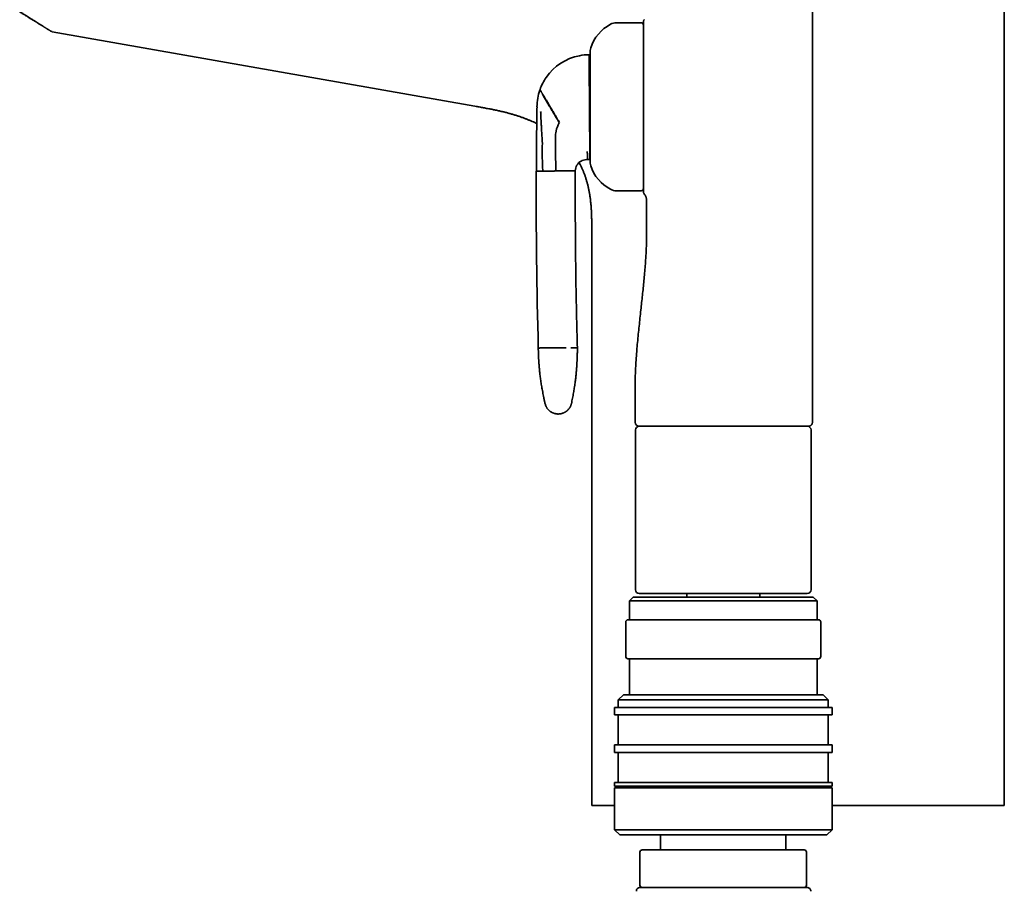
# Model space of a CAD drawing. Header units: millimetres. Extents: x 8 to 747, y 12 to 1054.
# Tile 15 of 26: x 74 to 206, y 809 to 926. Entities that reach past the tile are written whole.
import ezdxf

# ---------------------------------------------------------------- set-up
doc = ezdxf.new("R2010")
doc.units = ezdxf.units.MM

msp = doc.modelspace()

# ---------------------------------------------------------------- linework, layer by layer
at = {"color": 7, "linetype": 'Continuous', "lineweight": 35}
for p, q in [((179.93, 1018.78), (179.93, 899.38)), ((205.51, 820.8), (205.51, 963.01)), ((157.11, 925.18), (153.81, 925.18)), ((78.58, 923.99), (134.94, 914.06)), ((134.94, 914.06), (134.94, 914.06)), ((145.7, 908.4), (145.68, 909.9)), ((145.7, 908.15), (145.7, 908.4)), ((145.7, 908.15), (145.72, 905.42)), ((149.96, 906.93), (149.81, 906.93)), ((150.27, 906.93), (149.96, 906.93)), ((143.12, 905.39), (143.98, 905.4)), ((147.47, 905.43), (148.32, 905.44)), ((153.81, 902.78), (157.11, 902.78)), ((157.81, 901.49), (157.81, 899.38)), ((150.51, 897.46), (150.51, 820.8)), ((150.51, 897.46), (150.51, 897.46)), ((156.31, 874.38), (156.31, 871.88)), ((179.93, 874.38), (179.93, 871.88)), ((156.34, 870.88), (156.34, 849.58)), ((179.45, 871.38), (179.43, 871.38)), ((179.74, 849.58), (179.74, 870.88)), ((156.04, 848.58), (155.54, 848.08)), ((155.54, 848.08), (155.54, 845.58)), ((180.54, 848.08), (155.54, 848.08)), ((156.04, 848.58), (180.04, 848.58)), ((179.23, 849.08), (156.84, 849.08)), ((163.17, 849.08), (163.17, 848.58)), ((172.91, 848.58), (172.91, 849.08)), ((179.24, 849.08), (179.23, 849.08)), ((180.54, 848.08), (180.04, 848.58)), ((180.54, 845.58), (180.54, 848.08)), ((155.34, 845.58), (156.31, 845.58)), ((156.31, 845.58), (180.74, 845.58)), ((155.04, 845.28), (155.04, 840.68)), ((181.04, 840.68), (181.04, 845.28)), ((156.31, 840.38), (155.34, 840.38)), ((155.54, 840.38), (155.54, 835.58)), ((180.74, 840.38), (156.31, 840.38)), ((180.54, 835.58), (180.54, 840.38)), ((154.74, 835.58), (154.04, 834.88)), ((154.04, 834.88), (154.04, 833.88)), ((173.4, 834.88), (154.04, 834.88)), ((154.74, 835.58), (173.13, 835.58)), ((173.13, 835.58), (181.34, 835.58)), ((182.04, 834.88), (173.4, 834.88)), ((182.04, 834.88), (181.34, 835.58)), ((182.04, 833.88), (182.04, 834.88)), ((153.54, 833.88), (153.54, 832.88)), ((153.54, 833.88), (173.59, 833.88)), ((173.59, 833.88), (182.54, 833.88)), ((182.54, 832.88), (182.54, 833.88)), ((173.59, 832.88), (153.54, 832.88)), ((154.04, 832.88), (154.04, 828.88)), ((182.54, 832.88), (173.59, 832.88)), ((182.04, 828.88), (182.04, 832.88)), ((153.54, 828.88), (153.54, 827.88)), ((173.59, 828.88), (153.54, 828.88)), ((182.54, 828.88), (173.59, 828.88)), ((182.54, 827.88), (182.54, 828.88)), ((173.59, 827.88), (153.54, 827.88)), ((154.04, 827.88), (154.04, 823.88)), ((182.54, 827.88), (173.59, 827.88)), ((182.04, 823.88), (182.04, 827.88)), ((153.54, 823.88), (153.54, 823.38)), ((173.59, 823.88), (153.54, 823.88)), ((173.59, 823.38), (153.54, 823.38)), ((153.54, 823.18), (153.54, 817.58)), ((173.59, 823.18), (153.54, 823.18)), ((154.04, 823.38), (154.04, 823.18)), ((182.54, 823.88), (173.59, 823.88)), ((182.54, 823.38), (173.59, 823.38)), ((182.54, 823.18), (173.59, 823.18)), ((182.04, 823.18), (182.04, 823.38)), ((182.54, 823.38), (182.54, 823.88)), ((182.54, 817.58), (182.54, 823.18)), ((150.51, 820.8), (153.54, 820.8)), ((182.54, 820.8), (205.51, 820.8)), ((153.54, 817.58), (154.24, 816.88)), ((153.54, 817.58), (173.59, 817.58)), ((173.33, 816.88), (154.24, 816.88)), ((159.69, 816.88), (159.69, 814.88)), ((181.84, 816.88), (173.33, 816.88)), ((173.59, 817.58), (182.54, 817.58)), ((176.39, 814.88), (176.39, 816.88)), ((181.84, 816.88), (182.54, 817.58)), ((156.94, 814.58), (156.94, 810.18)), ((157.24, 814.88), (178.84, 814.88)), ((179.14, 810.18), (179.14, 814.58)), ((156.96, 809.88), (179.22, 809.88))]:
    msp.add_line(p, q, dxfattribs=at)
at = {"color": 7, "linetype": 'Continuous', "lineweight": 35, "flags": 128}
msp.add_lwpolyline([(179.93, 874.38), (179.93, 882.88), (179.93, 888.38), (179.93, 893.88), (179.93, 899.38)], dxfattribs=at)
at = {"color": 7, "linetype": 'Continuous', "lineweight": 35}
for centre, radius, start, end in [((155.59, 920.12), 5.5, 117.9351, 161.601), ((153.81, 923.48), 1.7, 90, 117.9351), ((157.11, 924.88), 0.3, 0, 90), ((151.51, 921.48), 1.2, 161.601, 180), ((150.21, 913.93), 7, 101.1463, 145.3668), ((150.21, 913.93), 7, 90.4713, 101.1463), ((151.16, 919.94), 1, 180.4713, 211.4748), ((150.21, 913.93), 7, 145.3668, 160.4312), ((150.21, 913.93), 7, 161.0747, 179.489), ((150.21, 913.93), 7, 160.4312, 161.0747), ((872.24, 902.28), 729.12, 179.07952, 179.18889), ((872.24, 902.28), 729.12, 179.18889, 179.39181), ((149.68, 909.93), 4, 151.1937, 168.4594), ((872.24, 902.28), 729.12, 179.39181, 179.42566), ((149.68, 909.93), 4, 168.4594, 180.4713), ((872.24, 902.28), 729.12, 179.42566, 179.75553), ((151.26, 907.94), 1, 162.061, 180.4713), ((149.82, 905.43), 1.5, 119.5264, 179.7504), ((149.82, 905.43), 1.5, 90.4713, 119.5265), ((151.51, 906.48), 1.2, 180, 198.399), ((155.59, 907.84), 5.5, 198.399, 242.0649), ((928.69, 902.56), 785.58, 179.79334, 181.51342), ((157.11, 903.08), 0.3, 270, 0), ((153.81, 904.48), 1.7, 242.0649, 270), ((156.81, 871.88), 0.5, 180, 270), ((156.84, 870.88), 0.5, 90, 180), ((179.24, 870.88), 0.5, 0, 90), ((156.84, 849.58), 0.5, 180, 270), ((179.24, 849.58), 0.5, 270, 0), ((155.34, 845.28), 0.3, 90, 180), ((180.74, 845.28), 0.3, 0, 90), ((155.34, 840.68), 0.3, 180, 270), ((180.74, 840.68), 0.3, 270, 0), ((157.24, 814.58), 0.3, 90, 180), ((178.84, 814.58), 0.3, 0, 90), ((156.96, 809.38), 0.5, 90, 182.4813), ((157.24, 810.18), 0.3, 180, 270), ((178.84, 810.18), 0.3, 270, 0), ((179.22, 809.38), 0.5, 357.5187, 90)]:
    msp.add_arc(centre, radius, start, end, dxfattribs=at)
for points, knots in [([(74.25, 926.66), (74.31, 926.62), (74.48, 926.51), (74.76, 926.34), (75.08, 926.14), (75.38, 925.95), (75.67, 925.77), (75.91, 925.62), (76.05, 925.53), (76.1, 925.5)], [0, 0, 0, 0, 0.082967, 0.272159, 0.43251, 0.592718, 0.752769, 0.91263, 1, 1, 1, 1]), ([(74.27, 926.65), (74.4, 926.57), (74.66, 926.41), (75.04, 926.17), (75.38, 925.96), (75.68, 925.77), (75.88, 925.64), (75.98, 925.58), (76, 925.56)], [0, 0, 0, 0, 0.2135812, 0.4270408, 0.640367, 0.8002716, 0.9600897, 1, 1, 1, 1]), ([(78.35, 924.09), (78.36, 924.09), (78.38, 924.08), (78.4, 924.07), (78.41, 924.06), (78.41, 924.06), (78.39, 924.07), (78.37, 924.09), (78.33, 924.11), (78.28, 924.14), (78.22, 924.18), (78.16, 924.22), (78.07, 924.27), (77.98, 924.33), (77.88, 924.39), (77.79, 924.45), (77.71, 924.5), (77.64, 924.54), (77.58, 924.58), (77.51, 924.62), (77.43, 924.67), (77.36, 924.72), (77.26, 924.78), (77.13, 924.86), (76.97, 924.96), (76.85, 925.04), (76.76, 925.09), (76.71, 925.12), (76.65, 925.16), (76.6, 925.19), (76.55, 925.22), (76.5, 925.26), (76.41, 925.31), (76.29, 925.39), (76.14, 925.48), (76.04, 925.54), (76, 925.56)], [0, 0, 0, 0, 0.018332, 0.0578482, 0.0972128, 0.1365264, 0.1758901, 0.2154045, 0.2551691, 0.2934176, 0.3319754, 0.3709232, 0.4103394, 0.4502995, 0.4908759, 0.532138, 0.5531816, 0.5744002, 0.5958017, 0.6173937, 0.6391837, 0.6611789, 0.6833865, 0.724673, 0.7667365, 0.8096152, 0.822176, 0.8347996, 0.8474867, 0.8602383, 0.873055, 0.8859376, 0.898887, 0.9348474, 0.9713335, 1, 1, 1, 1]), ([(157.51, 925.6), (157.5, 925.57), (157.46, 925.53), (157.43, 925.45), (157.41, 925.38), (157.41, 925.32), (157.41, 925.29)], [0, 0, 0, 0, 0.248339, 0.499998, 0.751658, 1, 1, 1, 1]), ([(78.35, 924.09), (78.37, 924.08), (78.42, 924.06), (78.48, 924.03), (78.53, 924.01), (78.56, 924), (78.58, 924)], [0, 0, 0, 0, 0.255335, 0.512609, 0.771862, 1, 1, 1, 1]), ([(157.41, 925.29), (157.41, 925.29), (157.41, 925.29), (157.41, 925.27), (157.41, 925.24), (157.41, 925.2), (157.41, 925.16), (157.41, 925.12), (157.41, 925.08), (157.41, 925.04), (157.41, 925), (157.41, 924.95), (157.41, 924.9), (157.41, 924.85), (157.41, 924.79), (157.41, 924.75), (157.41, 924.72), (157.41, 924.7), (157.41, 924.69), (157.41, 924.68), (157.41, 924.66), (157.41, 924.65), (157.41, 924.64), (157.41, 924.63), (157.41, 924.62), (157.41, 924.6), (157.41, 924.58), (157.41, 924.56), (157.41, 924.54), (157.41, 924.51), (157.41, 924.48), (157.41, 924.46), (157.41, 924.44), (157.41, 924.41), (157.41, 924.38), (157.41, 924.34), (157.41, 924.32), (157.41, 924.31)], [0, 0, 0, 0, 0.06134, 0.123894, 0.187796, 0.253045, 0.311431, 0.351101, 0.391933, 0.433942, 0.477143, 0.516459, 0.552029, 0.594929, 0.641068, 0.69045, 0.700126, 0.709918, 0.719825, 0.729847, 0.739985, 0.750218, 0.7534, 0.761358, 0.772067, 0.785527, 0.79917, 0.814811, 0.832451, 0.852088, 0.873724, 0.890361, 0.905965, 0.920919, 0.950138, 0.976499, 1, 1, 1, 1]), ([(157.41, 908.71), (157.41, 908.8), (157.41, 908.99), (157.41, 909.27), (157.41, 909.56), (157.41, 909.86), (157.41, 910.15), (157.41, 910.46), (157.41, 910.75), (157.41, 911.03), (157.41, 911.28), (157.41, 911.54), (157.41, 911.8), (157.41, 912.06), (157.41, 912.32), (157.41, 912.62), (157.41, 912.95), (157.41, 913.32), (157.41, 913.68), (157.41, 914.05), (157.41, 914.42), (157.41, 914.81), (157.41, 915.23), (157.41, 915.68), (157.41, 916.12), (157.41, 916.56), (157.41, 916.97), (157.41, 917.35), (157.41, 917.71), (157.41, 918.06), (157.41, 918.4), (157.41, 918.74), (157.41, 919.06), (157.41, 919.35), (157.41, 919.63), (157.41, 919.89), (157.41, 920.15), (157.41, 920.41), (157.41, 920.66), (157.41, 920.91), (157.41, 921.17), (157.41, 921.42), (157.41, 921.66), (157.41, 921.9), (157.41, 922.13), (157.41, 922.34), (157.41, 922.58), (157.41, 922.82), (157.41, 923.07), (157.41, 923.3), (157.41, 923.5), (157.41, 923.67), (157.41, 923.81), (157.41, 923.95), (157.41, 924.07), (157.41, 924.19), (157.41, 924.27), (157.41, 924.3), (157.41, 924.31)], [0, 0, 0, 0, 0.016754, 0.03348, 0.05019, 0.0669, 0.083624, 0.100377, 0.117896, 0.131832, 0.145754, 0.159669, 0.173585, 0.187511, 0.201456, 0.215427, 0.234702, 0.253936, 0.273151, 0.29237, 0.311613, 0.330904, 0.354522, 0.378084, 0.40163, 0.425201, 0.448837, 0.468525, 0.488168, 0.507791, 0.527418, 0.547071, 0.566774, 0.583298, 0.599791, 0.616265, 0.632734, 0.649213, 0.665714, 0.682252, 0.700013, 0.717741, 0.735452, 0.753164, 0.770893, 0.788658, 0.805672, 0.828668, 0.851642, 0.874632, 0.897675, 0.914425, 0.931148, 0.947858, 0.964568, 0.981295, 0.99805, 1, 1, 1, 1]), ([(157.41, 924.31), (157.41, 924.26), (157.41, 924.16), (157.41, 924), (157.41, 923.81), (157.41, 923.62), (157.41, 923.41), (157.41, 923.18), (157.41, 922.95), (157.41, 922.7), (157.41, 922.44), (157.41, 922.16), (157.41, 921.88), (157.41, 921.58), (157.41, 921.27), (157.41, 920.95), (157.41, 920.62), (157.41, 920.28), (157.41, 919.94), (157.41, 919.58), (157.41, 919.22), (157.41, 918.85), (157.41, 918.47), (157.41, 918.08), (157.41, 917.68), (157.41, 917.3), (157.41, 916.92), (157.41, 916.56), (157.41, 916.19), (157.41, 915.83), (157.41, 915.46), (157.41, 915.09), (157.41, 914.72), (157.41, 914.35), (157.41, 914.11), (157.41, 913.98)], [0, 0, 0, 0, 0.031375, 0.062714, 0.094064, 0.125474, 0.156664, 0.187806, 0.218946, 0.250132, 0.281291, 0.312387, 0.343464, 0.374572, 0.405838, 0.437026, 0.468183, 0.499357, 0.530262, 0.56116, 0.592097, 0.623122, 0.654282, 0.685625, 0.717197, 0.749042, 0.777028, 0.804977, 0.832919, 0.860883, 0.888898, 0.91649, 0.944187, 0.972015, 1, 1, 1, 1]), ([(150.31, 921.48), (150.31, 921.48), (150.31, 921.48), (150.31, 921.47), (150.31, 921.45), (150.31, 921.42), (150.31, 921.38), (150.31, 921.33), (150.31, 921.27), (150.31, 921.21), (150.31, 921.13), (150.31, 921.04), (150.31, 920.94), (150.31, 920.82), (150.31, 920.69), (150.31, 920.55), (150.31, 920.42), (150.31, 920.28), (150.31, 920.14), (150.31, 919.99), (150.31, 919.83), (150.31, 919.67), (150.31, 919.52), (150.31, 919.37), (150.31, 919.22), (150.31, 919.07), (150.31, 918.91), (150.31, 918.73), (150.31, 918.51), (150.31, 918.27), (150.31, 918.01), (150.31, 917.75), (150.31, 917.49), (150.31, 917.21), (150.31, 916.93), (150.31, 916.64), (150.31, 916.35), (150.31, 916.06), (150.31, 915.76), (150.31, 915.45), (150.31, 915.15), (150.31, 914.84), (150.31, 914.55), (150.31, 914.28), (150.31, 914.03), (150.31, 913.78), (150.31, 913.53), (150.31, 913.27), (150.31, 913.02), (150.31, 912.75), (150.31, 912.49), (150.31, 912.22), (150.31, 911.96), (150.31, 911.7), (150.31, 911.44), (150.31, 911.17), (150.31, 910.89), (150.31, 910.62), (150.31, 910.44), (150.31, 910.35)], [0, 0, 0, 0, 0.01311, 0.02931, 0.045531, 0.061794, 0.079253, 0.096678, 0.114093, 0.131519, 0.148981, 0.165819, 0.1852, 0.204564, 0.223943, 0.243369, 0.259835, 0.276274, 0.292704, 0.309145, 0.325616, 0.342739, 0.35644, 0.370127, 0.38381, 0.3975, 0.411209, 0.424948, 0.444435, 0.463881, 0.483315, 0.502771, 0.52228, 0.542184, 0.562043, 0.58189, 0.601759, 0.621685, 0.641589, 0.661448, 0.681295, 0.701164, 0.72109, 0.737334, 0.753545, 0.76974, 0.78594, 0.802162, 0.818425, 0.835884, 0.853309, 0.870723, 0.88815, 0.905612, 0.922454, 0.941838, 0.961203, 0.98058, 1, 1, 1, 1]), ([(150.15, 920.93), (150.15, 920.93), (150.15, 920.93), (150.15, 920.92), (150.15, 920.89), (150.15, 920.86), (150.15, 920.82), (150.15, 920.77), (150.15, 920.7), (150.15, 920.63), (150.15, 920.56), (150.15, 920.47), (150.16, 920.38), (150.16, 920.27), (150.16, 920.16), (150.16, 920.08), (150.16, 920.04)], [0, 0, 0, 0, 0.073002, 0.146004, 0.219247, 0.29249, 0.365493, 0.438497, 0.511753, 0.585009, 0.653897, 0.7228, 0.791687, 0.86112, 0.930569, 1, 1, 1, 1]), ([(150.16, 920.04), (150.16, 919.99), (150.16, 919.88), (150.16, 919.7), (150.16, 919.51), (150.16, 919.32), (150.17, 919.12), (150.17, 918.89), (150.17, 918.66), (150.17, 918.41), (150.17, 918.14), (150.18, 917.87), (150.18, 917.59), (150.18, 917.32), (150.18, 917.05), (150.19, 916.8), (150.19, 916.56), (150.19, 916.32), (150.19, 916.08), (150.19, 915.83), (150.2, 915.57), (150.2, 915.31), (150.2, 915.04), (150.2, 914.77), (150.2, 914.49), (150.21, 914.21), (150.21, 914.03), (150.21, 913.93)], [0, 0, 0, 0, 0.049359, 0.098802, 0.144077, 0.189391, 0.234699, 0.279969, 0.326685, 0.373456, 0.42022, 0.466926, 0.509922, 0.552943, 0.595935, 0.62902, 0.662136, 0.69525, 0.728332, 0.761622, 0.794948, 0.828273, 0.86156, 0.896148, 0.930781, 0.965413, 1, 1, 1, 1]), ([(143.61, 916.28), (143.61, 916.28), (143.62, 916.28), (143.63, 916.26), (143.65, 916.22), (143.67, 916.18), (143.71, 916.12), (143.75, 916.05), (143.79, 915.98), (143.83, 915.91), (143.88, 915.82), (143.92, 915.75), (143.94, 915.72)], [0, 0, 0, 0, 0.107507, 0.217042, 0.328269, 0.440812, 0.554261, 0.643749, 0.733301, 0.822683, 0.911662, 1, 1, 1, 1]), ([(143.93, 915.64), (143.95, 915.6), (143.99, 915.53), (144.06, 915.42), (144.13, 915.29), (144.21, 915.16), (144.29, 915.02), (144.38, 914.87), (144.47, 914.72), (144.57, 914.56), (144.66, 914.41), (144.75, 914.25), (144.85, 914.08), (144.95, 913.92), (145.05, 913.75), (145.16, 913.57), (145.26, 913.4), (145.37, 913.22), (145.47, 913.04), (145.58, 912.86), (145.68, 912.69), (145.79, 912.52), (145.89, 912.35), (145.98, 912.19), (146.08, 912.02), (146.15, 911.91), (146.18, 911.86)], [0, 0, 0, 0, 0.057489, 0.114382, 0.170521, 0.225754, 0.279935, 0.332933, 0.384631, 0.430792, 0.475719, 0.519364, 0.561692, 0.602687, 0.642349, 0.680695, 0.717762, 0.75361, 0.788377, 0.822146, 0.85499, 0.885185, 0.914705, 0.943628, 0.972034, 1, 1, 1, 1]), ([(143.94, 915.72), (143.96, 915.68), (144.01, 915.61), (144.08, 915.49), (144.15, 915.37), (144.23, 915.23), (144.32, 915.09), (144.41, 914.93), (144.5, 914.78), (144.59, 914.62), (144.69, 914.46), (144.78, 914.3), (144.88, 914.13), (144.98, 913.96), (145.08, 913.79), (145.19, 913.62), (145.29, 913.44), (145.4, 913.26), (145.5, 913.08), (145.61, 912.9), (145.71, 912.73), (145.81, 912.55), (145.91, 912.39), (146.01, 912.22), (146.11, 912.06), (146.17, 911.95), (146.2, 911.9)], [0, 0, 0, 0, 0.058368, 0.115984, 0.172697, 0.228365, 0.282858, 0.336059, 0.387866, 0.434063, 0.478969, 0.522552, 0.564791, 0.605683, 0.64524, 0.683487, 0.720466, 0.756232, 0.790852, 0.824401, 0.856965, 0.886848, 0.916015, 0.944544, 0.972514, 1, 1, 1, 1]), ([(134.94, 914.06), (135.13, 914.02), (135.52, 913.96), (136.08, 913.85), (136.63, 913.75), (137.17, 913.65), (137.69, 913.54), (138.2, 913.43), (138.68, 913.32), (139.15, 913.2), (139.61, 913.08), (140.05, 912.95), (140.49, 912.82), (140.9, 912.68), (141.3, 912.54), (141.69, 912.4), (142.05, 912.25), (142.41, 912.11), (142.74, 911.96), (143, 911.84), (143.14, 911.77), (143.18, 911.75)], [0, 0, 0, 0, 0.068431, 0.135386, 0.200825, 0.264712, 0.327014, 0.386635, 0.444683, 0.501142, 0.556004, 0.610336, 0.663, 0.714002, 0.76335, 0.811055, 0.857132, 0.901595, 0.944372, 0.985579, 1, 1, 1, 1]), ([(150.21, 913.93), (150.21, 913.84), (150.21, 913.66), (150.21, 913.38), (150.22, 913.1), (150.22, 912.81), (150.22, 912.51), (150.22, 912.2), (150.23, 911.9), (150.23, 911.6), (150.23, 911.31), (150.23, 911.02), (150.23, 910.74), (150.24, 910.47), (150.24, 910.21), (150.24, 909.96), (150.24, 909.71), (150.25, 909.47), (150.25, 909.23), (150.25, 908.99), (150.25, 908.77), (150.25, 908.55), (150.25, 908.35), (150.26, 908.16), (150.26, 907.99), (150.26, 907.88), (150.26, 907.83)], [0, 0, 0, 0, 0.034471, 0.068943, 0.103779, 0.138614, 0.178004, 0.217425, 0.256817, 0.297307, 0.337827, 0.37832, 0.418808, 0.459322, 0.499814, 0.541148, 0.582505, 0.623842, 0.67011, 0.716426, 0.762748, 0.809023, 0.856745, 0.904507, 0.952273, 1, 1, 1, 1]), ([(143.76, 911.98), (143.76, 912.11), (143.74, 912.37), (143.72, 912.83), (143.7, 913.17), (143.7, 913.37)], [0, 0, 0, 0, 0.275254, 0.554259, 1, 1, 1, 1]), ([(143.9, 909.55), (143.89, 909.77), (143.86, 910.22), (143.83, 910.85), (143.79, 911.43), (143.77, 911.8), (143.76, 911.98)], [0, 0, 0, 0, 0.27496, 0.553582, 0.775368, 1, 1, 1, 1]), ([(150.31, 910.35), (150.31, 910.28), (150.31, 910.13), (150.31, 909.91), (150.31, 909.7), (150.31, 909.49), (150.31, 909.29), (150.31, 909.1), (150.31, 908.92), (150.31, 908.77), (150.31, 908.62), (150.31, 908.47), (150.31, 908.33), (150.31, 908.17), (150.31, 908), (150.31, 907.82), (150.31, 907.65), (150.31, 907.5), (150.31, 907.35), (150.31, 907.21), (150.31, 907.08), (150.31, 906.97), (150.31, 906.86), (150.31, 906.77), (150.31, 906.69), (150.31, 906.63), (150.31, 906.57), (150.31, 906.53), (150.31, 906.5), (150.31, 906.49), (150.31, 906.48), (150.31, 906.48), (150.31, 906.48)], [0, 0, 0, 0, 0.032091, 0.064124, 0.096136, 0.128165, 0.160248, 0.193604, 0.220299, 0.246965, 0.273624, 0.300297, 0.327007, 0.353774, 0.391742, 0.429628, 0.467492, 0.505399, 0.543409, 0.582189, 0.620879, 0.659548, 0.69826, 0.737082, 0.775862, 0.814553, 0.853221, 0.891933, 0.930756, 0.962404, 0.993987, 1, 1, 1, 1]), ([(143.9, 909.55), (143.9, 909.52), (143.91, 909.47), (143.91, 909.4), (143.92, 909.34), (143.92, 909.29), (143.92, 909.25), (143.93, 909.2), (143.93, 909.17), (143.93, 909.16)], [0, 0, 0, 0, 0.1860986, 0.3720189, 0.5602602, 0.6733737, 0.7844366, 0.8922439, 1, 1, 1, 1]), ([(143.93, 909.16), (143.92, 908.92), (143.92, 908.46), (143.92, 907.76), (143.92, 907.01), (143.94, 906.23), (143.97, 905.68), (143.98, 905.4)], [0, 0, 0, 0, 0.185902, 0.372946, 0.560808, 0.781112, 1, 1, 1, 1]), ([(157.41, 906.63), (157.41, 906.67), (157.41, 906.78), (157.41, 906.99), (157.41, 907.27), (157.41, 907.59), (157.41, 907.95), (157.41, 908.32), (157.41, 908.58), (157.41, 908.71)], [0, 0, 0, 0, 0.054733, 0.187183, 0.314065, 0.485544, 0.65684, 0.828233, 1, 1, 1, 1]), ([(157.41, 908.7), (157.41, 908.67), (157.41, 908.53), (157.41, 908.3), (157.41, 907.99), (157.41, 907.67), (157.41, 907.34), (157.41, 907.01), (157.41, 906.69), (157.41, 906.38), (157.41, 906.09), (157.41, 905.8), (157.41, 905.53), (157.41, 905.26), (157.41, 905.01), (157.41, 904.78), (157.41, 904.56), (157.41, 904.35), (157.41, 904.15), (157.41, 903.97), (157.41, 903.8), (157.41, 903.7), (157.41, 903.65)], [0, 0, 0, 0, 0.012473, 0.058715, 0.104913, 0.151124, 0.20417, 0.257153, 0.310154, 0.363255, 0.416186, 0.469033, 0.521877, 0.574796, 0.62786, 0.680813, 0.733734, 0.786705, 0.840124, 0.893425, 0.946689, 1, 1, 1, 1]), ([(149.91, 908.01), (149.92, 907.95), (149.92, 907.83), (149.93, 907.66), (149.94, 907.52), (149.94, 907.38), (149.95, 907.27), (149.95, 907.17), (149.95, 907.1), (149.96, 907.04), (149.96, 906.99), (149.96, 906.96), (149.96, 906.94), (149.96, 906.93), (149.96, 906.93)], [0, 0, 0, 0, 0.095762, 0.191538, 0.287106, 0.382276, 0.477012, 0.571135, 0.644522, 0.717277, 0.789219, 0.860324, 0.930586, 1, 1, 1, 1]), ([(150.26, 907.83), (150.26, 907.8), (150.26, 907.73), (150.26, 907.63), (150.26, 907.53), (150.26, 907.43), (150.26, 907.33), (150.26, 907.25), (150.26, 907.18), (150.26, 907.11), (150.27, 907.06), (150.27, 907.01), (150.27, 906.98), (150.27, 906.95), (150.27, 906.94), (150.27, 906.94), (150.27, 906.93)], [0, 0, 0, 0, 0.054617, 0.109268, 0.182184, 0.255118, 0.328036, 0.401582, 0.475145, 0.548691, 0.623604, 0.698533, 0.773446, 0.848958, 0.924487, 1, 1, 1, 1]), ([(148.82, 906.55), (148.84, 906.5), (148.92, 906.36), (149.05, 906.11), (149.21, 905.78), (149.36, 905.43), (149.51, 905.07), (149.65, 904.69), (149.77, 904.3), (149.89, 903.89), (150, 903.48), (150.1, 903.05), (150.19, 902.61), (150.26, 902.16), (150.33, 901.68), (150.38, 901.19), (150.43, 900.69), (150.46, 900.17), (150.48, 899.65), (150.5, 899.12), (150.51, 898.57), (150.51, 898.02), (150.51, 897.65), (150.51, 897.46)], [0, 0, 0, 0, 0.015061, 0.052866, 0.091721, 0.132377, 0.174156, 0.217076, 0.261159, 0.306425, 0.352057, 0.398871, 0.446886, 0.496119, 0.547512, 0.60019, 0.654158, 0.709414, 0.765947, 0.822699, 0.880644, 0.939755, 1, 1, 1, 1]), ([(144.61, 905.41), (144.57, 905.41), (144.49, 905.41), (144.38, 905.41), (144.28, 905.4), (144.2, 905.4), (144.12, 905.4), (144.06, 905.4), (144.01, 905.4), (143.99, 905.4), (143.98, 905.4)], [0, 0, 0, 0, 0.131904, 0.262655, 0.391776, 0.518841, 0.643479, 0.765379, 0.884286, 1, 1, 1, 1]), ([(145.72, 905.42), (145.67, 905.42), (145.58, 905.42), (145.44, 905.41), (145.29, 905.41), (145.15, 905.41), (145, 905.41), (144.86, 905.41), (144.73, 905.41), (144.65, 905.41), (144.61, 905.41)], [0, 0, 0, 0, 0.118176, 0.2392, 0.362678, 0.488165, 0.61517, 0.743172, 0.871629, 1, 1, 1, 1]), ([(146.84, 905.43), (146.8, 905.43), (146.71, 905.42), (146.58, 905.42), (146.44, 905.42), (146.3, 905.42), (146.15, 905.42), (146.01, 905.42), (145.86, 905.42), (145.77, 905.42), (145.72, 905.42)], [0, 0, 0, 0, 0.128371, 0.256828, 0.38483, 0.511835, 0.637322, 0.7608, 0.881824, 1, 1, 1, 1]), ([(147.47, 905.43), (147.46, 905.43), (147.43, 905.43), (147.38, 905.43), (147.32, 905.43), (147.25, 905.43), (147.16, 905.43), (147.07, 905.43), (146.96, 905.43), (146.88, 905.43), (146.84, 905.43)], [0, 0, 0, 0, 0.115714, 0.234621, 0.356521, 0.481159, 0.608224, 0.737345, 0.868096, 1, 1, 1, 1]), ([(148.32, 905.44), (148.32, 904.34), (148.31, 902.14), (148.32, 898.83), (148.34, 895.53), (148.38, 892.18), (148.43, 888.77), (148.5, 885.31), (148.56, 883.01), (148.59, 881.86)], [0, 0, 0, 0, 0.139996, 0.279997, 0.419999, 0.560002, 0.706671, 0.853338, 1, 1, 1, 1]), ([(157.41, 903.65), (157.41, 903.64), (157.41, 903.61), (157.41, 903.57), (157.41, 903.53), (157.41, 903.49), (157.41, 903.46), (157.41, 903.42), (157.41, 903.39), (157.41, 903.36), (157.41, 903.34), (157.41, 903.33), (157.41, 903.33), (157.41, 903.32), (157.41, 903.32), (157.41, 903.31), (157.41, 903.29), (157.41, 903.26), (157.41, 903.21), (157.41, 903.15), (157.41, 903.09), (157.41, 903.03), (157.41, 902.98), (157.41, 902.92), (157.41, 902.86), (157.41, 902.81), (157.41, 902.76), (157.41, 902.72), (157.41, 902.69), (157.41, 902.67), (157.41, 902.67), (157.41, 902.67)], [0, 0, 0, 0, 0.027054, 0.058263, 0.093627, 0.116413, 0.143465, 0.169855, 0.192954, 0.214919, 0.232757, 0.236747, 0.240454, 0.243877, 0.247018, 0.249875, 0.254612, 0.290004, 0.323992, 0.376182, 0.424682, 0.469497, 0.513623, 0.565941, 0.630026, 0.691193, 0.749502, 0.814444, 0.87786, 0.939667, 1, 1, 1, 1]), ([(157.41, 902.67), (157.41, 902.64), (157.41, 902.59), (157.43, 902.51), (157.46, 902.43), (157.5, 902.39), (157.51, 902.37)], [0, 0, 0, 0, 0.248342, 0.500003, 0.751662, 1, 1, 1, 1]), ([(157.51, 902.37), (157.54, 902.32), (157.6, 902.24), (157.67, 902.11), (157.73, 901.98), (157.77, 901.86), (157.79, 901.75), (157.8, 901.66), (157.81, 901.57), (157.81, 901.51), (157.81, 901.49)], [0, 0, 0, 0, 0.1595964, 0.3197314, 0.4746124, 0.6195353, 0.7246815, 0.8220738, 0.9129889, 1, 1, 1, 1]), ([(156.31, 874.38), (156.31, 874.65), (156.3, 875.19), (156.29, 875.99), (156.29, 876.79), (156.3, 877.59), (156.32, 878.38), (156.36, 879.16), (156.4, 879.94), (156.46, 880.71), (156.52, 881.58), (156.61, 882.56), (156.72, 883.65), (156.83, 884.73), (156.94, 885.81), (157.06, 886.85), (157.16, 887.86), (157.27, 888.84), (157.37, 889.82), (157.47, 890.8), (157.56, 891.79), (157.64, 892.79), (157.71, 893.71), (157.76, 894.58), (157.79, 895.37), (157.82, 896.17), (157.83, 896.97), (157.82, 897.77), (157.81, 898.58), (157.81, 899.11), (157.81, 899.38)], [0, 0, 0, 0, 0.032087, 0.064132, 0.096112, 0.127997, 0.159757, 0.190826, 0.221771, 0.252588, 0.283275, 0.326914, 0.370361, 0.413658, 0.456854, 0.5, 0.539223, 0.578483, 0.617819, 0.657268, 0.696863, 0.736638, 0.776625, 0.808196, 0.839897, 0.871725, 0.903678, 0.935728, 0.967842, 1, 1, 1, 1]), ([(143.39, 881.81), (143.39, 881.81), (143.39, 881.81), (143.42, 881.81), (143.45, 881.81), (143.51, 881.81), (143.57, 881.81), (143.65, 881.82), (143.75, 881.82), (143.85, 881.82), (143.97, 881.82), (144.1, 881.82), (144.19, 881.82), (144.24, 881.82)], [0, 0, 0, 0, 0.093098, 0.18629, 0.279559, 0.372891, 0.466269, 0.55968, 0.647768, 0.735857, 0.823934, 0.911986, 1, 1, 1, 1]), ([(143.39, 881.81), (143.39, 881.79), (143.39, 881.75), (143.39, 881.69), (143.39, 881.64), (143.39, 881.61), (143.39, 881.58), (143.39, 881.54), (143.39, 881.49), (143.4, 881.42), (143.4, 881.32), (143.4, 881.21), (143.4, 881.09), (143.41, 880.95), (143.41, 880.81), (143.42, 880.68), (143.42, 880.57), (143.43, 880.47), (143.43, 880.37), (143.44, 880.27), (143.44, 880.17), (143.45, 880.07), (143.46, 879.95), (143.47, 879.83), (143.48, 879.68), (143.49, 879.5), (143.51, 879.29), (143.53, 879.06), (143.55, 878.81), (143.58, 878.54), (143.61, 878.26), (143.65, 877.95), (143.69, 877.63), (143.74, 877.31), (143.79, 876.98), (143.84, 876.65), (143.9, 876.3), (143.97, 875.94), (144.04, 875.56), (144.12, 875.18), (144.21, 874.77), (144.27, 874.5), (144.3, 874.36)], [0, 0, 0, 0, 0.009664, 0.0175724, 0.0237247, 0.0281203, 0.0310768, 0.0340852, 0.0421334, 0.0515256, 0.0644597, 0.0792999, 0.0952446, 0.1153275, 0.1338291, 0.1507483, 0.1660843, 0.1798364, 0.1920039, 0.2041612, 0.2188055, 0.2320791, 0.2469084, 0.2632938, 0.2812356, 0.3068019, 0.3349833, 0.3657805, 0.3991938, 0.4352234, 0.473156, 0.5136113, 0.5565881, 0.6020847, 0.644834, 0.6895879, 0.7363434, 0.7850971, 0.835845, 0.888582, 0.9433026, 1, 1, 1, 1]), ([(144.87, 881.83), (144.83, 881.83), (144.75, 881.82), (144.64, 881.82), (144.55, 881.82), (144.46, 881.82), (144.39, 881.82), (144.33, 881.82), (144.28, 881.82), (144.25, 881.82), (144.24, 881.82)], [0, 0, 0, 0, 0.131904, 0.262655, 0.391776, 0.518841, 0.643479, 0.765379, 0.884286, 1, 1, 1, 1]), ([(144.87, 881.83), (144.91, 881.83), (145, 881.83), (145.13, 881.83), (145.27, 881.83), (145.41, 881.83), (145.56, 881.83), (145.7, 881.83), (145.85, 881.83), (145.94, 881.83), (145.99, 881.83)], [0, 0, 0, 0, 0.128371, 0.256828, 0.38483, 0.511835, 0.637322, 0.7608, 0.881824, 1, 1, 1, 1]), ([(147.11, 881.84), (147.06, 881.84), (146.98, 881.84), (146.85, 881.84), (146.71, 881.84), (146.56, 881.84), (146.42, 881.84), (146.27, 881.84), (146.13, 881.84), (146.04, 881.84), (145.99, 881.83)], [0, 0, 0, 0, 0.128371, 0.256828, 0.38483, 0.511835, 0.637322, 0.7608, 0.881824, 1, 1, 1, 1]), ([(147.73, 881.85), (147.78, 881.85), (147.89, 881.85), (148.02, 881.85), (148.15, 881.85), (148.25, 881.85), (148.35, 881.85), (148.42, 881.85), (148.48, 881.86), (148.53, 881.86), (148.56, 881.86), (148.58, 881.86), (148.59, 881.86), (148.59, 881.86)], [0, 0, 0, 0, 0.093349, 0.18674, 0.280158, 0.373587, 0.46701, 0.560413, 0.648446, 0.736434, 0.824365, 0.912224, 1, 1, 1, 1]), ([(147.79, 874.39), (147.82, 874.52), (147.88, 874.77), (147.95, 875.13), (148.02, 875.49), (148.08, 875.83), (148.14, 876.16), (148.19, 876.49), (148.24, 876.83), (148.29, 877.17), (148.33, 877.49), (148.37, 877.79), (148.4, 878.08), (148.43, 878.35), (148.45, 878.61), (148.47, 878.84), (148.49, 879.06), (148.51, 879.25), (148.52, 879.42), (148.53, 879.56), (148.53, 879.68), (148.54, 879.8), (148.54, 879.9), (148.55, 880.02), (148.56, 880.18), (148.57, 880.4), (148.58, 880.67), (148.58, 880.95), (148.59, 881.17), (148.59, 881.31), (148.59, 881.4), (148.59, 881.49), (148.59, 881.6), (148.59, 881.72), (148.59, 881.81), (148.59, 881.86)], [0, 0, 0, 0, 0.051379, 0.101016, 0.148907, 0.195047, 0.239431, 0.282058, 0.330035, 0.375562, 0.418636, 0.459254, 0.498169, 0.534525, 0.56832, 0.599555, 0.62823, 0.654344, 0.677898, 0.695535, 0.711403, 0.725889, 0.740416, 0.755115, 0.769987, 0.805723, 0.842414, 0.879894, 0.917702, 0.927654, 0.938335, 0.950903, 0.965372, 0.981739, 1, 1, 1, 1]), ([(144.3, 874.36), (144.32, 874.32), (144.34, 874.22), (144.39, 874.09), (144.45, 873.97), (144.51, 873.86), (144.57, 873.77), (144.64, 873.68), (144.7, 873.61), (144.75, 873.56), (144.8, 873.51), (144.85, 873.46), (144.92, 873.41), (144.99, 873.35), (145.08, 873.29), (145.18, 873.23), (145.29, 873.18), (145.4, 873.13), (145.52, 873.09), (145.64, 873.06), (145.78, 873.03), (145.92, 873.01), (146.01, 873.01), (146.06, 873.01)], [0, 0, 0, 0, 0.062538, 0.121969, 0.177821, 0.229691, 0.277246, 0.320219, 0.358407, 0.391661, 0.419885, 0.448564, 0.48241, 0.521412, 0.565527, 0.614663, 0.668661, 0.717209, 0.768785, 0.823158, 0.880045, 0.939117, 1, 1, 1, 1]), ([(146.06, 873.01), (146.11, 873.01), (146.21, 873.02), (146.35, 873.04), (146.48, 873.06), (146.6, 873.1), (146.71, 873.14), (146.81, 873.18), (146.89, 873.22), (146.96, 873.26), (147.02, 873.3), (147.08, 873.34), (147.15, 873.38), (147.22, 873.44), (147.3, 873.51), (147.38, 873.59), (147.46, 873.69), (147.53, 873.78), (147.6, 873.89), (147.66, 874), (147.71, 874.12), (147.76, 874.25), (147.78, 874.35), (147.79, 874.39)], [0, 0, 0, 0, 0.063141, 0.123131, 0.179494, 0.231828, 0.279812, 0.3232, 0.361808, 0.39551, 0.424223, 0.452622, 0.486236, 0.525041, 0.568964, 0.617879, 0.671597, 0.719847, 0.771052, 0.824973, 0.881325, 0.939787, 1, 1, 1, 1]), ([(179.45, 871.38), (179.46, 871.38), (179.47, 871.38), (179.49, 871.39), (179.51, 871.39), (179.53, 871.39), (179.55, 871.4), (179.57, 871.4), (179.59, 871.41), (179.61, 871.42), (179.63, 871.43), (179.66, 871.44), (179.7, 871.46), (179.74, 871.49), (179.78, 871.53), (179.81, 871.57), (179.84, 871.61), (179.86, 871.64), (179.88, 871.67), (179.89, 871.71), (179.91, 871.76), (179.92, 871.82), (179.92, 871.86), (179.92, 871.88)], [0, 0, 0, 0, 0.098868, 0.183318, 0.253512, 0.309763, 0.352739, 0.384032, 0.396547, 0.414802, 0.443112, 0.478801, 0.51891, 0.559063, 0.619222, 0.679425, 0.718607, 0.755565, 0.791524, 0.828238, 0.876003, 0.933767, 1, 1, 1, 1]), ([(156.81, 871.38), (156.81, 871.38), (156.81, 871.38), (156.83, 871.38), (156.85, 871.38), (156.88, 871.38), (156.92, 871.38), (156.97, 871.38), (157.03, 871.38), (157.09, 871.38), (157.15, 871.38), (157.22, 871.38), (157.29, 871.38), (157.37, 871.38), (157.46, 871.38), (157.57, 871.38), (157.7, 871.38), (157.87, 871.38), (158.05, 871.38), (158.24, 871.38), (158.45, 871.38), (158.67, 871.38), (158.9, 871.38), (159.13, 871.38), (159.37, 871.38), (159.63, 871.38), (159.9, 871.38), (160.19, 871.38), (160.49, 871.38), (160.81, 871.38), (161.13, 871.38), (161.46, 871.38), (161.78, 871.38), (162.08, 871.38), (162.35, 871.38), (162.63, 871.38), (162.92, 871.38), (163.2, 871.38), (163.5, 871.38), (163.81, 871.38), (164.13, 871.38), (164.45, 871.38), (164.77, 871.38), (165.1, 871.38), (165.42, 871.38), (165.78, 871.38), (166.18, 871.38), (166.62, 871.38), (167.06, 871.38), (167.36, 871.38), (167.5, 871.38)], [0, 0, 0, 0, 0.018782, 0.037534, 0.05627, 0.075006, 0.093757, 0.112537, 0.132098, 0.147643, 0.163172, 0.178695, 0.194219, 0.209753, 0.225307, 0.240887, 0.264869, 0.288803, 0.31272, 0.336651, 0.360628, 0.38493, 0.407946, 0.430934, 0.45392, 0.476934, 0.500001, 0.524447, 0.548842, 0.573219, 0.59761, 0.622049, 0.646219, 0.665038, 0.683837, 0.702629, 0.72143, 0.740254, 0.759118, 0.778926, 0.798699, 0.818457, 0.838215, 0.857992, 0.877804, 0.896855, 0.92264, 0.9484, 0.974174, 1, 1, 1, 1]), ([(168.13, 871.38), (168.24, 871.38), (168.45, 871.38), (168.77, 871.38), (168.98, 871.38), (169.09, 871.38)], [0, 0, 0, 0, 0.330398, 0.663605, 1, 1, 1, 1]), ([(169.09, 871.38), (169.22, 871.38), (169.49, 871.38), (169.89, 871.38), (170.3, 871.38), (170.7, 871.38), (171.1, 871.38), (171.51, 871.38), (171.91, 871.38), (172.17, 871.38), (172.31, 871.38)], [0, 0, 0, 0, 0.121472, 0.243617, 0.366609, 0.490616, 0.615801, 0.742325, 0.870341, 1, 1, 1, 1]), ([(172.31, 871.38), (172.36, 871.38), (172.46, 871.38), (172.6, 871.38), (172.73, 871.38), (172.87, 871.38), (172.99, 871.38), (173.12, 871.38), (173.28, 871.38), (173.49, 871.38), (173.72, 871.38), (173.87, 871.38), (173.94, 871.38)], [0, 0, 0, 0, 0.088287, 0.173423, 0.255411, 0.334259, 0.409974, 0.482563, 0.564056, 0.715602, 0.860873, 1, 1, 1, 1]), ([(173.94, 871.38), (174.06, 871.38), (174.29, 871.38), (174.64, 871.38), (174.97, 871.38), (175.3, 871.38), (175.61, 871.38), (175.92, 871.38), (176.22, 871.38), (176.5, 871.38), (176.77, 871.38), (177.03, 871.38), (177.28, 871.38), (177.51, 871.38), (177.74, 871.38), (177.95, 871.38), (178.15, 871.38), (178.33, 871.38), (178.5, 871.38), (178.66, 871.38), (178.8, 871.38), (178.93, 871.38), (179.05, 871.38), (179.15, 871.38), (179.23, 871.38), (179.31, 871.38), (179.36, 871.38), (179.4, 871.38), (179.42, 871.38), (179.43, 871.38), (179.43, 871.38)], [0, 0, 0, 0, 0.035651, 0.0712689, 0.1069043, 0.1426073, 0.1784281, 0.2144161, 0.2506204, 0.2862276, 0.3217655, 0.3572796, 0.3928153, 0.4284182, 0.4641333, 0.5000054, 0.5358597, 0.5715623, 0.6071582, 0.6426926, 0.6782109, 0.7137586, 0.7493813, 0.7855768, 0.8215586, 0.8573759, 0.8930783, 0.9287161, 0.9643398, 1, 1, 1, 1])]:
    msp.add_open_spline(points, degree=3, knots=knots, dxfattribs=at)
msp.add_open_spline([(167.5, 871.38), (167.61, 871.38), (167.82, 871.38), (168.03, 871.38), (168.13, 871.38)], degree=3, dxfattribs=at)

doc.saveas('drawing.dxf')
